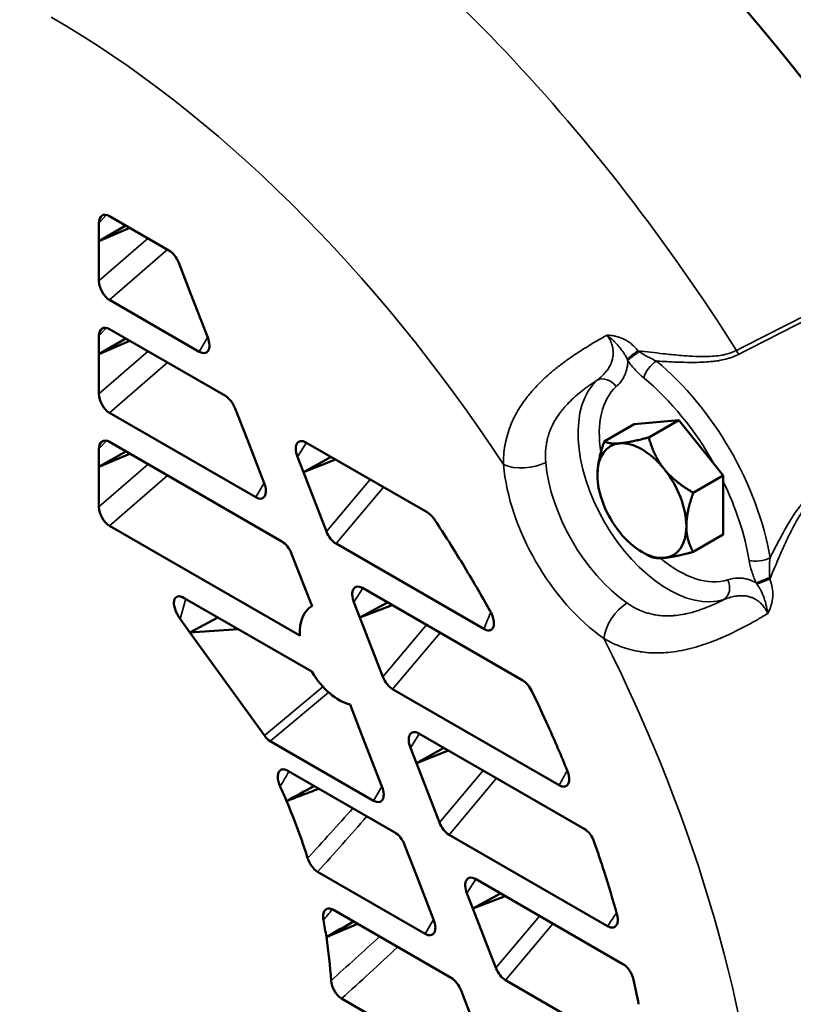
# Model space of a CAD drawing. Header units: inches. Extents: x 1 to 237, y 4 to 150.
# Tile 150 of 237: x 178.29 to 181.34, y 79.38 to 83.26. Entities that reach past the tile are written whole.
import ezdxf

# ---------------------------------------------------------------- set-up
doc = ezdxf.new("R2010")
doc.units = ezdxf.units.IN
doc.header["$LTSCALE"] = 7
doc.header["$MEASUREMENT"] = 0
doc.layers.add('Visible (ANSI)', color=7, linetype='Continuous', lineweight=50)
doc.layers.add('Visible Narrow (ANSI)', color=7, linetype='Continuous', lineweight=35)

msp = doc.modelspace()

# ---------------------------------------------------------------- linework, layer by layer
at = {"layer": 'Visible (ANSI)'}
for p, q in [((178.6062, 82.457), (178.6062, 82.3857)), ((178.8812, 82.3494), (178.6479, 82.4841)), ((178.7123, 82.4469), (178.6062, 82.3857)), ((178.7279, 82.4379), (178.6062, 82.3857)), ((178.6062, 82.3857), (178.6062, 82.2289)), ((178.9676, 82.1771), (178.9197, 82.3004)), ((178.6475, 82.1545), (179.0005, 81.9506)), ((179.0338, 82.0064), (178.9676, 82.1771)), ((179.1033, 81.777), (178.6479, 82.0399)), ((178.6062, 82.0128), (178.6062, 81.9415)), ((178.7123, 82.0028), (178.6062, 81.9415)), ((178.7279, 81.9937), (178.6062, 81.9415)), ((178.6062, 81.9415), (178.6062, 81.7847)), ((179.1897, 81.6047), (179.1418, 81.728)), ((178.6475, 81.7103), (179.2226, 81.3783)), ((180.7111, 81.6663), (180.886, 81.6819)), ((180.7681, 81.6138), (180.886, 81.6819)), ((180.886, 81.6819), (181.0256, 81.5082)), ((180.5932, 81.5982), (180.7111, 81.6663)), ((179.2559, 81.434), (179.1897, 81.6047)), ((178.6062, 81.5686), (178.6062, 81.4974)), ((179.3253, 81.2046), (178.6479, 81.5957)), ((179.8962, 81.3192), (179.4201, 81.5941)), ((178.7123, 81.5586), (178.6062, 81.4974)), ((178.7279, 81.5495), (178.6062, 81.4974)), ((179.3867, 81.5377), (179.4101, 81.4774)), ((179.5187, 81.5372), (179.4101, 81.4774)), ((179.5367, 81.5268), (179.4101, 81.4774)), ((178.6062, 81.4974), (178.6062, 81.3405)), ((181.0256, 81.5082), (181.0608, 81.4644)), ((179.4101, 81.4774), (179.5007, 81.2439)), ((180.9429, 81.3963), (181.0608, 81.4644)), ((181.0608, 81.4644), (181.0608, 81.4407)), ((181.0608, 81.4407), (181.0608, 81.2313)), ((178.6475, 81.2661), (179.3962, 80.8339)), ((180.9429, 81.1632), (181.0608, 81.2313)), ((179.5385, 81.1959), (180.1193, 80.8605)), ((179.4117, 81.0323), (179.3639, 81.1556)), ((180.741, 81.1632), (180.7681, 81.1476)), ((179.4439, 80.9494), (179.4117, 81.0323)), ((180.2722, 80.658), (179.6422, 81.0217)), ((179.443, 80.6925), (178.9417, 80.9819)), ((179.4439, 80.9494), (179.4429, 80.9489)), ((179.6088, 80.9653), (179.6322, 80.905)), ((179.7407, 80.9648), (179.6322, 80.905)), ((179.7588, 80.9544), (179.6322, 80.905)), ((179.0736, 80.9058), (178.9635, 80.8469)), ((179.6322, 80.905), (179.7228, 80.6715)), ((178.925, 80.9003), (178.9635, 80.8469)), ((179.1549, 80.8589), (178.9635, 80.8469)), ((178.9635, 80.8469), (179.2567, 80.4406)), ((179.7606, 80.6235), (180.4152, 80.2455)), ((179.6338, 80.4599), (179.5938, 80.5631)), ((179.719, 80.2403), (179.6338, 80.4599)), ((180.5144, 80.074), (179.8642, 80.4493)), ((179.2796, 80.4191), (179.6858, 80.1845)), ((179.8309, 80.3929), (179.8543, 80.3326)), ((179.9628, 80.3924), (179.8543, 80.3326)), ((179.9809, 80.382), (179.8543, 80.3326)), ((179.8543, 80.3326), (179.9449, 80.0991)), ((179.7695, 80.0598), (179.3492, 80.3025)), ((179.9827, 80.0511), (180.606, 79.6912)), ((179.8559, 79.8875), (179.8081, 80.0109)), ((179.4661, 79.9052), (179.8889, 79.6611)), ((179.9221, 79.7169), (179.8559, 79.8875)), ((180.6665, 79.542), (180.0863, 79.8769)), ((180.053, 79.8205), (180.0764, 79.7602)), ((180.1849, 79.82), (180.0764, 79.7602)), ((180.203, 79.8096), (180.0764, 79.7602)), ((179.9916, 79.4874), (179.528, 79.7551)), ((180.0764, 79.7602), (180.167, 79.5267)), ((180.2048, 79.4787), (180.718, 79.1824)), ((180.078, 79.3151), (180.0301, 79.4385)), ((179.5604, 79.4066), (180.111, 79.0887))]:
    msp.add_line(p, q, dxfattribs=at)
for centre, major_axis, ratio, start_param, end_param in [((179.7714, 80.8053), (-2.2598, 4.2138), 0.597134, 4.844206, 6.188799), ((179.6135, 80.7141), (2.3856, -4.1321), 0.57735, 1.746589, 2.349468), ((178.6487, 82.4315), (0.0285, -0.0557), 0.565091, 2.423628, 3.976524), ((178.8833, 82.296), (-0.0297, 0.0565), 0.547535, 4.507331, 5.569358), ((178.6488, 82.2059), (0.0277, -0.0546), 0.59268, 4.003687, 5.54467), ((178.6487, 81.9873), (0.0285, -0.0557), 0.565091, 2.423628, 3.976524), ((178.996, 82.0054), (-0.0326, 0.058), 0.521269, 2.420312, 4.444759), ((178.6488, 81.7617), (0.0277, -0.0546), 0.59268, 4.003687, 5.54467), ((179.1054, 81.7236), (-0.0297, 0.0565), 0.547535, 4.507331, 5.569358), ((178.6487, 81.5432), (0.0285, -0.0557), 0.565091, 2.423628, 3.976524), ((179.424, 81.5397), (-0.0318, 0.0576), 0.52755, 5.565202, 7.604223), ((180.741, 81.3651), (-0.1236, 0.2141), 0.57735, 6.021386, 7.068583), ((180.741, 81.3651), (-0.1236, 0.2141), 0.57735, 4.974188, 6.021386), ((180.741, 81.3651), (0.1236, -0.2141), 0.57735, 0.785398, 1.832596), ((180.741, 81.3651), (-0.1236, 0.2141), 0.57735, 0.785398, 1.832596), ((179.2181, 81.433), (-0.0326, 0.058), 0.521269, 2.420312, 4.444759), ((178.6488, 81.3175), (0.0277, -0.0546), 0.59268, 4.003687, 5.54467), ((178.4185, 80.0242), (-1.6875, 2.9228), 0.57735, 4.752821, 4.813278), ((180.741, 81.3651), (0.1236, -0.2141), 0.57735, 6.021386, 7.068583), ((179.5369, 81.2489), (0.0291, -0.0562), 0.55468, 4.518875, 5.568533), ((180.741, 81.3651), (0.1236, -0.2141), 0.57735, 4.974188, 6.021386), ((179.3275, 81.1512), (-0.0297, 0.0565), 0.547535, 4.507331, 5.569358), ((178.4185, 80.0242), (-1.6875, 2.9228), 0.57735, 4.68908, 4.752821), ((179.6461, 80.9673), (-0.0318, 0.0576), 0.52755, 5.565202, 7.604223), ((178.9506, 80.9247), (0.0403, -0.0609), 0.478823, 2.376303, 4.796366), ((179.5498, 80.759), (-0.109, 0.1887), 0.57735, 6.255905, 7.146671), ((179.5498, 80.759), (0.109, -0.1887), 0.57735, 4.73141, 5.786867), ((179.759, 80.6765), (0.0291, -0.0562), 0.55468, 4.518875, 5.568533), ((180.2753, 80.6041), (-0.0307, 0.0571), 0.536555, 4.628767, 5.567762), ((178.4185, 80.0242), (-1.6875, 2.9228), 0.57735, 4.538283, 4.583848), ((179.2812, 80.4702), (0.0277, -0.0543), 0.598313, 4.96541, 5.538356), ((179.8682, 80.3949), (-0.0318, 0.0576), 0.52755, 5.565202, 7.604223), ((178.4185, 80.0242), (-1.6875, 2.9228), 0.57735, 4.481285, 4.538283), ((178.4185, 80.0242), (0.78, -1.351), 0.57735, 1.36087, 1.401659), ((179.6813, 80.2393), (-0.0326, 0.058), 0.521269, 2.420312, 4.444759), ((178.4185, 80.0242), (0.78, -1.351), 0.57735, 1.203012, 1.36087), ((179.9811, 80.1041), (0.0291, -0.0562), 0.55468, 4.518875, 5.568533), ((179.7717, 80.0065), (-0.0297, 0.0565), 0.547535, 4.507331, 5.569358), ((180.5162, 80.0208), (0.0293, -0.0563), 0.552107, 1.308182, 2.427105), ((178.4185, 80.0242), (-1.6875, 2.9228), 0.57735, 4.352452, 4.389877), ((179.4652, 79.9579), (0.0286, -0.0559), 0.562797, 4.418248, 5.566589), ((178.4185, 80.0242), (-1.6875, 2.9228), 0.57735, 4.297673, 4.352452), ((180.0903, 79.8225), (-0.0318, 0.0576), 0.52755, 5.565202, 7.604223), ((178.4185, 80.0242), (0.78, -1.351), 0.57735, 0.982178, 1.029998), ((179.8844, 79.7158), (-0.0326, 0.058), 0.521269, 2.420312, 4.444759), ((178.4185, 80.0242), (0.78, -1.351), 0.57735, 0.855185, 0.982178), ((180.2032, 79.5317), (0.0291, -0.0562), 0.55468, 4.518875, 5.568533), ((180.6673, 79.4894), (0.0285, -0.0557), 0.564957, 1.139277, 2.423497), ((179.5613, 79.4582), (0.0278, -0.0548), 0.587844, 4.074861, 5.549828), ((179.9938, 79.4341), (-0.0297, 0.0565), 0.547535, 4.507331, 5.569358), ((178.4185, 80.0242), (-1.6875, 2.9228), 0.57735, 4.181278, 4.213321)]:
    msp.add_ellipse(centre, major_axis=major_axis, ratio=ratio, start_param=start_param, end_param=end_param, dxfattribs=at)
for points, weights in [([(180.6536, 81.5904), (180.6942, 81.594), (180.7681, 81.6138)], [1.49417609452, 1.49417609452, 1.38689907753]), ([(180.7681, 81.6138), (180.7879, 81.5399), (180.8284, 81.4895)], [1.38689907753, 1.49417609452, 1.49417609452]), ([(180.5662, 81.466), (180.5662, 81.5201), (180.5932, 81.5982)], [1.49417609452, 1.49417609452, 1.38689907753]), ([(180.5932, 81.5982), (180.613, 81.5868), (180.6536, 81.5904)], [1.38689907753, 1.49417609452, 1.49417609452]), ([(180.8284, 81.4895), (180.869, 81.439), (180.9429, 81.3963)], [1.49417609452, 1.49417609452, 1.38689907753]), ([(180.9429, 81.3963), (180.9158, 81.3183), (180.9158, 81.2642)], [1.38689907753, 1.49417609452, 1.49417609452]), ([(180.9158, 81.2642), (180.9158, 81.2101), (180.9429, 81.1632)], [1.49417609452, 1.49417609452, 1.38689907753]), ([(180.8284, 81.1398), (180.7879, 81.1362), (180.7681, 81.1476)], [1.49417609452, 1.49417609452, 1.38689907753]), ([(180.9429, 81.1632), (180.869, 81.1434), (180.8284, 81.1398)], [1.38689907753, 1.49417609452, 1.49417609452]), ([(179.4712, 80.2321), (179.4071, 80.2074), (179.3439, 80.1831)], [1.00004373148, 1.00003730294, 1.00001321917])]:
    msp.add_rational_spline(points, weights, degree=2, dxfattribs=at)
for points, knots in [([(179.8962, 81.3192), (179.9017, 81.316), (179.9073, 81.3116), (179.9179, 81.3009), (179.923, 81.2947), (179.9274, 81.2879)], [-0.1223026, -0.1223026, -0.1223026, -0.1223026, -0.0620396, -0.0620396, 0, 0, 0, 0]), ([(180.1448, 80.9301), (180.1491, 80.9225), (180.1526, 80.9145), (180.1574, 80.8993), (180.1589, 80.8922), (180.1596, 80.8795), (180.1591, 80.874), (180.1561, 80.8647), (180.1538, 80.861), (180.1477, 80.8561), (180.1441, 80.8548), (180.1367, 80.8543), (180.1332, 80.8548), (180.1262, 80.857), (180.1228, 80.8585), (180.1193, 80.8605)], [-0.361515, -0.361515, -0.361515, -0.361515, -0.2953238, -0.2953238, -0.2351091, -0.2351091, -0.1807575, -0.1807575, -0.1276237, -0.1276237, -0.0775837, -0.0775837, -0.037204, -0.037204, 0, 0, 0, 0]), ([(179.3186, 80.2407), (179.3159, 80.2468), (179.3137, 80.2529), (179.3102, 80.2663), (179.3093, 80.2734), (179.3095, 80.2859), (179.3105, 80.2913), (179.3144, 80.3001), (179.3173, 80.3035), (179.3243, 80.3076), (179.3283, 80.3084), (179.3354, 80.3079), (179.3382, 80.3073), (179.3438, 80.3053), (179.3465, 80.3041), (179.3492, 80.3025)], [-0.3374016, -0.3374016, -0.3374016, -0.3374016, -0.2862493, -0.2862493, -0.2253834, -0.2253834, -0.1687008, -0.1687008, -0.1130052, -0.1130052, -0.0612738, -0.0612738, -0.029487, -0.029487, 0, 0, 0, 0]), ([(180.4476, 80.3031), (180.4501, 80.297), (180.4521, 80.2909), (180.4548, 80.2783), (180.4554, 80.2719), (180.4548, 80.2603), (180.4535, 80.2551), (180.4492, 80.2467), (180.4462, 80.2436), (180.439, 80.2401), (180.4349, 80.2395), (180.4256, 80.2406), (180.4204, 80.2425), (180.4152, 80.2455)], [-0.3259255, -0.3259255, -0.3259255, -0.3259255, -0.2750812, -0.2750812, -0.2192131, -0.2192131, -0.1629628, -0.1629628, -0.1077728, -0.1077728, -0.0559763, -0.0559763, 0, 0, 0, 0]), ([(179.4887, 79.7147), (179.4878, 79.7195), (179.4873, 79.7241), (179.4872, 79.7331), (179.4877, 79.7375), (179.4901, 79.7468), (179.4924, 79.7512), (179.4987, 79.7577), (179.5026, 79.7597), (179.5104, 79.7608), (179.5139, 79.7605), (179.521, 79.7586), (179.5245, 79.7571), (179.528, 79.7551)], [-0.2794628, -0.2794628, -0.2794628, -0.2794628, -0.2391086, -0.2391086, -0.1955689, -0.1955689, -0.1368948, -0.1368948, -0.079279, -0.079279, -0.0380044, -0.0380044, 0, 0, 0, 0]), ([(180.6429, 79.7382), (180.6444, 79.7328), (180.6454, 79.7275), (180.6464, 79.7168), (180.6463, 79.7116), (180.6445, 79.7015), (180.6426, 79.6968), (180.637, 79.6897), (180.6335, 79.6873), (180.6257, 79.6854), (180.6218, 79.6855), (180.6139, 79.6873), (180.61, 79.6889), (180.606, 79.6912)], [-0.2965617, -0.2965617, -0.2965617, -0.2965617, -0.2513763, -0.2513763, -0.2024168, -0.2024168, -0.145209, -0.145209, -0.0891566, -0.0891566, -0.0426066, -0.0426066, 0, 0, 0, 0])]:
    msp.add_open_spline(points, degree=3, knots=knots, dxfattribs=at)
for points in [[(179.4526, 80.2428), (179.4164, 80.2229), (179.3801, 80.203), (179.3439, 80.1831)], [(179.6074, 79.7093), (179.5717, 79.6891), (179.536, 79.6689), (179.5003, 79.6486)], [(179.6233, 79.7001), (179.5823, 79.6829), (179.5413, 79.6658), (179.5003, 79.6486)]]:
    msp.add_open_spline(points, degree=3, dxfattribs=at)
at = {"layer": 'Visible Narrow (ANSI)'}
for p, q in [((178.6357, 82.4889), (178.6062, 82.457)), ((178.6062, 82.2289), (178.7991, 82.3968)), ((178.8753, 82.3528), (178.6475, 82.1545)), ((178.6357, 82.0448), (178.6062, 82.0128)), ((179.0005, 81.9506), (179.0335, 82.007)), ((178.6062, 81.7847), (178.7991, 81.9527)), ((178.8753, 81.9086), (178.6475, 81.7103)), ((178.6357, 81.6006), (178.6062, 81.5686)), ((179.4217, 81.5932), (179.3867, 81.5377)), ((178.6062, 81.3405), (178.7991, 81.5085)), ((178.8753, 81.4645), (178.6475, 81.2661)), ((179.5007, 81.2439), (179.6725, 81.4484)), ((179.2226, 81.3783), (179.2556, 81.4347)), ((179.7251, 81.418), (179.5385, 81.1959)), ((181.2424, 81.0963), (181.2424, 81.0963)), ((179.6438, 81.0208), (179.6088, 80.9653)), ((178.9475, 80.9786), (178.925, 80.9003)), ((179.7228, 80.6715), (179.8946, 80.876)), ((179.9472, 80.8456), (179.7606, 80.6235)), ((179.2567, 80.4406), (179.4869, 80.6329)), ((179.5092, 80.6109), (179.2796, 80.4191)), ((179.8659, 80.4484), (179.8309, 80.3929)), ((179.9449, 80.0991), (180.1167, 80.3036)), ((180.1693, 80.2732), (179.9827, 80.0511)), ((179.6858, 80.1845), (179.7188, 80.2409)), ((180.088, 79.876), (180.053, 79.8205)), ((179.8889, 79.6611), (179.9219, 79.7175)), ((180.167, 79.5267), (180.3388, 79.7312)), ((180.3913, 79.7008), (180.2048, 79.4787))]:
    msp.add_line(p, q, dxfattribs=at)
for centre, major_axis, ratio, start_param, end_param in [((178.9211, 80.3143), (2.36, -4.0876), 0.57735, 1.63988, 2.281567), ((178.4185, 80.0242), (1.9855, -3.439), 0.57735, 1.670338, 2.356194), ((180.7231, 81.9468), (0.0481, 0.0359), 0.086103, 1.463267, 2.483361), ((180.7281, 81.94), (0.049, 0.0346), 0.127056, 1.427443, 2.520324), ((180.6498, 81.8499), (0.1644, -0.0978), 0.673802, 1.477736, 1.512383), ((181.1381, 81.9754), (-0.0272, 0.0535), 0.530506, 1.668373, 1.977447), ((180.6547, 81.8773), (-0.0562, 0.1443), 0.279378, 4.870404, 4.909585), ((180.7908, 81.8722), (0.0382, 0.0463), 0.442924, 0.906037, 2.441926), ((180.6757, 81.3274), (0.4118, -0.7133), 0.57735, 0.997423, 2.14417), ((180.845, 81.4252), (0.251, -0.4348), 0.57735, 3.263067, 6.161718), ((180.5974, 81.7888), (-0.0401, 0.0446), 0.81048, 4.542669, 6.078559), ((180.6347, 81.3037), (-0.3818, 0.6613), 0.57735, 4.688265, 5.285763), ((180.886, 81.4488), (-0.221, 0.3828), 0.57735, 0.121474, 0.984593), ((180.9106, 81.463), (0.3313, -0.5738), 0.57735, 3.918851, 3.918853), ((180.2817, 81.5556), (0.1195, 0.0105), 0.512989, 3.8793, 5.415189), ((180.6385, 81.3059), (-0.3141, 0.544), 0.57735, 0.891455, 2.250138), ((180.7204, 81.3532), (0.2541, -0.4401), 0.57735, 4.033047, 5.391731), ((180.6347, 81.3037), (-0.3818, 0.6613), 0.57735, 4.139015, 4.588464), ((180.886, 81.4488), (0.221, -0.3828), 0.57735, 5.266043, 6.161711), ((181.205, 81.1547), (0.0592, 0.01), 0.442924, 3.841259, 5.377149), ((181.2324, 81.0665), (0.0545, 0.0252), 0.127056, 3.762862, 4.855742), ((181.1152, 81.0437), (0.0025, -0.1913), 0.673802, 1.62921, 1.663856), ((181.0362, 81.0288), (0.0186, -0.057), 0.81048, 0.204562, 1.740516), ((181.1414, 81.0343), (-0.0969, 0.1209), 0.279378, 4.515193, 4.554374), ((181.2358, 81.0588), (0.0551, 0.0237), 0.086103, 3.799825, 4.819919), ((180.6763, 80.8721), (0.0688, 0.0983), 0.512989, 0.867996, 2.403886), ((172.0666, 75.5057), (8.1722, 7.7932), 0.277186, 5.715827, 5.726696), ((178.4185, 80.0242), (1.9855, -3.439), 0.57735, 0.261799, 1.471255), ((178.529, 80.088), (1.9349, -3.3513), 0.57735, 1.446433, 1.446435), ((173.1883, 76.1806), (7.8958, 7.5295), 0.277186, 5.540257, 5.548852), ((178.2717, 80.0329), (2.6047, 2.541), 0.241803, 4.926986, 5.002044), ((178.3115, 79.9962), (2.5889, 2.5817), 0.245897, 4.919913, 5.002042), ((177.8119, 79.3097), (2.7503, 2.778), 0.250251, 5.097247, 5.11238), ((174.31, 76.8554), (7.6193, 7.2659), 0.277186, 5.37942, 5.386907), ((179.1385, 80.4047), (2.9287, 2.717), 0.235794, 4.624265, 4.68877), ((179.1815, 80.3746), (2.926, 2.771), 0.240181, 4.615321, 4.689744)]:
    msp.add_ellipse(centre, major_axis=major_axis, ratio=ratio, start_param=start_param, end_param=end_param, dxfattribs=at)
for points in [[(181.1125, 81.9558), (181.332, 82.0675), (181.5523, 82.1778), (181.7738, 82.2859)], [(181.7827, 82.2738), (181.5617, 82.1647), (181.3419, 82.0535), (181.1228, 81.941)], [(180.5523, 81.9865), (180.5523, 81.9865), (180.5523, 81.9865), (180.5523, 81.9865)], [(180.3625, 81.5614), (180.3615, 81.5463), (180.3617, 81.531), (180.3631, 81.5156)], [(179.3534, 80.3001), (179.342, 80.2802), (179.3304, 80.2604), (179.3186, 80.2407)]]:
    msp.add_open_spline(points, degree=3, dxfattribs=at)
for points, knots in [([(180.1968, 81.5066), (180.1964, 81.5322), (180.1982, 81.557), (180.2024, 81.5815), (180.2045, 81.5939), (180.2072, 81.6064), (180.2106, 81.6187), (180.214, 81.6311), (180.218, 81.6433), (180.2226, 81.6554), (180.223, 81.6566), (180.2235, 81.6577), (180.2239, 81.6588), (180.2284, 81.6704), (180.2336, 81.6818), (180.2392, 81.6931), (180.2395, 81.6937), (180.2399, 81.6944), (180.2402, 81.695), (180.2457, 81.7058), (180.2516, 81.7164), (180.2581, 81.7268), (180.2587, 81.7279), (180.2594, 81.7289), (180.26, 81.73), (180.2667, 81.7407), (180.274, 81.7512), (180.2817, 81.7616), (180.2901, 81.773), (180.2991, 81.7841), (180.3087, 81.7952), (180.3091, 81.7957), (180.3095, 81.7961), (180.3099, 81.7966), (180.3181, 81.806), (180.3267, 81.8152), (180.3355, 81.8242), (180.3369, 81.8256), (180.3383, 81.827), (180.3397, 81.8284), (180.35, 81.8387), (180.3608, 81.8488), (180.3719, 81.8586), (180.3834, 81.8688), (180.3954, 81.8789), (180.4077, 81.8886), (180.4193, 81.8978), (180.4311, 81.9068), (180.4433, 81.9156), (180.444, 81.9161), (180.4447, 81.9166), (180.4454, 81.9171), (180.4573, 81.9257), (180.4696, 81.9342), (180.4819, 81.9424), (180.495, 81.9511), (180.5083, 81.9596), (180.5217, 81.9679), (180.5485, 81.9846), (180.5759, 82.0005), (180.6038, 82.0159)], [0, 0, 0, 0, 0.00233681, 0.00233681, 0.00233681, 0.00352771, 0.00352771, 0.00352771, 0.00472083, 0.00472083, 0.00472083, 0.0048295, 0.0048295, 0.0048295, 0.00597045, 0.00597045, 0.00597045, 0.00603688, 0.00603688, 0.00603688, 0.00713353, 0.00713353, 0.00713353, 0.00724425, 0.00724425, 0.00724425, 0.0083709, 0.0083709, 0.0083709, 0.00960567, 0.00960567, 0.00960567, 0.009659, 0.009659, 0.009659, 0.01070326, 0.01070326, 0.01070326, 0.01086638, 0.01086638, 0.01086638, 0.01206785, 0.01206785, 0.01206785, 0.01331708, 0.01331708, 0.01331708, 0.0144885, 0.0144885, 0.0144885, 0.01455554, 0.01455554, 0.01455554, 0.01569588, 0.01569588, 0.01569588, 0.01690325, 0.01690325, 0.01690325, 0.019318, 0.019318, 0.019318, 0.019318]), ([(180.5654, 81.8392), (180.5716, 81.8441), (180.5776, 81.8491), (180.5885, 81.8594), (180.5935, 81.8646), (180.6021, 81.8749), (180.6059, 81.8799), (180.6101, 81.8864), (180.6108, 81.8875), (180.6148, 81.8941), (180.6177, 81.8997), (180.6207, 81.9072), (180.6212, 81.9086), (180.6235, 81.915), (180.625, 81.9202), (180.6266, 81.9285), (180.6271, 81.9315), (180.628, 81.9398), (180.6282, 81.9452), (180.6278, 81.9543), (180.6274, 81.9579), (180.626, 81.9675), (180.6247, 81.9735), (180.6217, 81.9829), (180.6204, 81.9863), (180.6165, 81.9956), (180.6136, 82.0011), (180.6083, 82.0097), (180.6061, 82.0128), (180.6038, 82.0159)], [0, 0, 0, 0, 0.000797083, 0.000797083, 0.001526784, 0.001526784, 0.002155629, 0.002155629, 0.002290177, 0.002290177, 0.002905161, 0.002905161, 0.003053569, 0.003053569, 0.003546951, 0.003546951, 0.003816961, 0.003816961, 0.004283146, 0.004283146, 0.004580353, 0.004580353, 0.005065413, 0.005065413, 0.005343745, 0.005343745, 0.005820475, 0.005820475, 0.006107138, 0.006107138, 0.006107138, 0.006107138]), ([(180.6038, 82.0159), (180.6097, 82.0157), (180.6156, 82.0153), (180.6273, 82.0138), (180.6332, 82.0128), (180.6391, 82.0113), (180.6394, 82.0113), (180.6495, 82.0088), (180.6591, 82.0054), (180.6694, 82.0005), (180.6706, 82), (180.6721, 81.9992), (180.6723, 81.9991), (180.6778, 81.9963), (180.6829, 81.9933), (180.6924, 81.987), (180.6969, 81.9837), (180.7013, 81.98), (180.7014, 81.9799), (180.7104, 81.9723), (180.7183, 81.964), (180.7252, 81.9548)], [-0.000011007, -0.000011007, -0.000011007, -0.000011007, 0.000439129, 0.000439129, 0.000889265, 0.000889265, 0.000908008, 0.000908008, 0.001685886, 0.001685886, 0.001789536, 0.001789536, 0.001811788, 0.001811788, 0.002260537, 0.002260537, 0.002689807, 0.002689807, 0.002704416, 0.002704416, 0.003590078, 0.003590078, 0.003590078, 0.003590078]), ([(180.6832, 81.921), (180.6807, 81.9264), (180.678, 81.9317), (180.675, 81.9368), (180.6736, 81.9392), (180.6722, 81.9416), (180.6707, 81.9439), (180.6698, 81.9453), (180.669, 81.9466), (180.6681, 81.9479), (180.6646, 81.9532), (180.6609, 81.9583), (180.6569, 81.9632), (180.6545, 81.9664), (180.6519, 81.9695), (180.6493, 81.9725), (180.6488, 81.9731), (180.6484, 81.9736), (180.6479, 81.9741), (180.6438, 81.9789), (180.6396, 81.9835), (180.6352, 81.9879), (180.6327, 81.9904), (180.6302, 81.9929), (180.6277, 81.9953), (180.6269, 81.9961), (180.6261, 81.9968), (180.6253, 81.9976), (180.6223, 82.0004), (180.6192, 82.0032), (180.6161, 82.0059), (180.6125, 82.009), (180.6088, 82.012), (180.605, 82.0149), (180.6046, 82.0152), (180.6042, 82.0156), (180.6038, 82.0159)], [0, 0, 0, 0, 0.000456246, 0.000456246, 0.000456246, 0.000672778, 0.000672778, 0.000672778, 0.000797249, 0.000797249, 0.000797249, 0.001285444, 0.001285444, 0.001285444, 0.001594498, 0.001594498, 0.001594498, 0.001649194, 0.001649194, 0.001649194, 0.002125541, 0.002125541, 0.002125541, 0.002391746, 0.002391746, 0.002391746, 0.002476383, 0.002476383, 0.002476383, 0.002790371, 0.002790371, 0.002790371, 0.003149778, 0.003149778, 0.003149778, 0.003188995, 0.003188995, 0.003188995, 0.003188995]), ([(180.7252, 81.9548), (180.7585, 81.9508), (180.7917, 81.9467), (180.8253, 81.9429), (180.8257, 81.9429), (180.8471, 81.9405), (180.8679, 81.9383), (180.9013, 81.9353), (180.9139, 81.9343), (180.9265, 81.9335), (180.9265, 81.9335), (180.9433, 81.9324), (180.9598, 81.9318), (180.9902, 81.9315), (181.0043, 81.9319), (181.0202, 81.933), (181.0223, 81.9332), (181.0246, 81.9334), (181.0247, 81.9334), (181.0357, 81.9344), (181.0463, 81.9357), (181.0614, 81.9386), (181.0661, 81.9396), (181.0707, 81.9407), (181.0707, 81.9407), (181.0708, 81.9407), (181.0792, 81.9428), (181.0873, 81.9453), (181.1011, 81.9505), (181.1069, 81.953), (181.1125, 81.9558)], [0.00116864, 0.00116864, 0.00116864, 0.00116864, 0.00371929, 0.00371929, 0.00375566, 0.00375566, 0.00536457, 0.00536457, 0.0063391, 0.0063391, 0.00634269, 0.00634269, 0.0076428, 0.0076428, 0.00875677, 0.00875677, 0.00892971, 0.00892971, 0.00894039, 0.00894039, 0.00981784, 0.00981784, 0.01022322, 0.01022322, 0.01022506, 0.01022506, 0.01022506, 0.0109631, 0.0109631, 0.01151673, 0.01151673, 0.01151673, 0.01151673]), ([(180.7307, 81.9511), (180.7384, 81.9458), (180.7463, 81.9409), (180.7543, 81.9364), (180.7573, 81.9346), (180.7604, 81.9329), (180.7635, 81.9312), (180.7636, 81.9311), (180.7638, 81.931), (180.7639, 81.931), (180.7751, 81.9248), (180.7866, 81.9192), (180.7982, 81.914)], [0, 0, 0, 0, 0.000706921, 0.000706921, 0.000706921, 0.000979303, 0.000979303, 0.000979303, 0.0009902, 0.0009902, 0.0009902, 0.0019804, 0.0019804, 0.0019804, 0.0019804]), ([(180.6856, 81.9155), (180.6856, 81.9124), (180.6854, 81.9094), (180.6852, 81.9064), (180.685, 81.9037), (180.6847, 81.9011), (180.6844, 81.8985), (180.6837, 81.8931), (180.6827, 81.8878), (180.6815, 81.8828), (180.6811, 81.8808), (180.6805, 81.8788), (180.68, 81.8768), (180.6777, 81.869), (180.6749, 81.8618), (180.6716, 81.855), (180.6711, 81.8539), (180.6705, 81.8527), (180.6699, 81.8516), (180.6619, 81.8363), (180.6516, 81.8239), (180.6398, 81.8133)], [0.001213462, 0.001213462, 0.001213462, 0.001213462, 0.001503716, 0.001503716, 0.001503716, 0.001760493, 0.001760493, 0.001760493, 0.00230754, 0.00230754, 0.00230754, 0.002527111, 0.002527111, 0.002527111, 0.003401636, 0.003401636, 0.003401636, 0.003549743, 0.003549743, 0.003549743, 0.005589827, 0.005589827, 0.005589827, 0.005589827]), ([(180.7483, 81.8477), (180.737, 81.857), (180.7261, 81.8673), (180.7157, 81.8786), (180.7052, 81.8899), (180.695, 81.9022), (180.6856, 81.9155)], [0, 0, 0, 0, 0.001229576, 0.001229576, 0.001229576, 0.002459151, 0.002459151, 0.002459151, 0.002459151]), ([(181.1228, 81.941), (181.1131, 81.936), (181.1031, 81.9318), (181.088, 81.9266), (181.0832, 81.9251), (181.0692, 81.9212), (181.0597, 81.919), (181.0436, 81.916), (181.037, 81.9149), (181.0236, 81.9131), (181.0168, 81.9123), (180.9999, 81.9108), (180.9898, 81.9101), (180.976, 81.9094), (180.9723, 81.9093), (180.9552, 81.9087), (180.9418, 81.9086), (180.9138, 81.9088), (180.899, 81.9092), (180.8644, 81.9104), (180.8443, 81.9114), (180.8155, 81.913), (180.8069, 81.9135), (180.7982, 81.914)], [0, 0, 0, 0, 0.000952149, 0.000952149, 0.001380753, 0.001380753, 0.002201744, 0.002201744, 0.002751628, 0.002751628, 0.003302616, 0.003302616, 0.004107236, 0.004107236, 0.004403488, 0.004403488, 0.005459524, 0.005459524, 0.006605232, 0.006605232, 0.008147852, 0.008147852, 0.008806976, 0.008806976, 0.008806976, 0.008806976]), ([(180.5654, 81.8392), (180.5574, 81.834), (180.5495, 81.8287), (180.5363, 81.8195), (180.531, 81.8157), (180.5213, 81.8086), (180.5169, 81.8053), (180.5042, 81.7956), (180.496, 81.789), (180.4871, 81.7814), (180.486, 81.7805), (180.4677, 81.7646), (180.4517, 81.749), (180.4327, 81.7272), (180.4283, 81.7219), (180.4218, 81.7135), (180.4195, 81.7105), (180.4111, 81.699), (180.4053, 81.6903), (180.3998, 81.681), (180.3995, 81.6805), (180.392, 81.6676), (180.3858, 81.655), (180.3788, 81.6375), (180.3771, 81.6328), (180.3727, 81.6197), (180.3703, 81.6111), (180.3682, 81.6017), (180.3681, 81.6012), (180.3659, 81.5912), (180.3644, 81.5819), (180.363, 81.5688), (180.3627, 81.5651), (180.3625, 81.5614)], [0.001826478, 0.001826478, 0.001826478, 0.001826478, 0.002556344, 0.002556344, 0.003058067, 0.003058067, 0.00348204, 0.00348204, 0.004289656, 0.004289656, 0.004396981, 0.004396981, 0.006188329, 0.006188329, 0.006752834, 0.006752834, 0.007065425, 0.007065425, 0.007935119, 0.007935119, 0.007984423, 0.007984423, 0.009216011, 0.009216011, 0.009652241, 0.009652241, 0.0104476, 0.0104476, 0.010499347, 0.010499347, 0.011347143, 0.011347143, 0.011679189, 0.011679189, 0.011679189, 0.011679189]), ([(181.245, 81.1402), (181.2489, 81.148), (181.2528, 81.1557), (181.2657, 81.1814), (181.2748, 81.1992), (181.2912, 81.2298), (181.2983, 81.2429), (181.3122, 81.2674), (181.319, 81.279), (181.3297, 81.2961), (181.3334, 81.302), (181.3448, 81.3192), (181.3527, 81.3304), (181.3651, 81.3464), (181.3693, 81.3515), (181.3801, 81.3641), (181.3868, 81.3714), (181.4053, 81.3894), (181.4175, 81.3994), (181.4306, 81.4078)], [0.002027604, 0.002027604, 0.002027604, 0.002027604, 0.00269546, 0.00269546, 0.004237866, 0.004237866, 0.005390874, 0.005390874, 0.006448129, 0.006448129, 0.007000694, 0.007000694, 0.008113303, 0.008113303, 0.008658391, 0.008658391, 0.009485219, 0.009485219, 0.010868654, 0.010868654, 0.010868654, 0.010868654]), ([(181.4383, 81.3915), (181.4262, 81.3835), (181.415, 81.3739), (181.4045, 81.363), (181.3957, 81.3538), (181.3874, 81.3437), (181.3796, 81.333), (181.378, 81.3309), (181.3766, 81.3288), (181.3751, 81.3267), (181.375, 81.3266), (181.3749, 81.3265), (181.3748, 81.3263), (181.3565, 81.3001), (181.3409, 81.2715), (181.3261, 81.2417), (181.3187, 81.2268), (181.3115, 81.2116), (181.3045, 81.1963), (181.2975, 81.181), (181.2907, 81.1656), (181.2839, 81.1501), (181.2838, 81.1497), (181.2836, 81.1492), (181.2834, 81.1488), (181.2701, 81.1183), (181.257, 81.0875), (181.2438, 81.0566)], [0, 0, 0, 0, 0.00128333, 0.00128333, 0.00128333, 0.00236436, 0.00236436, 0.00236436, 0.00257207, 0.00257207, 0.00257207, 0.00258553, 0.00258553, 0.00258553, 0.00517107, 0.00517107, 0.00517107, 0.00646383, 0.00646383, 0.00646383, 0.0077566, 0.0077566, 0.0077566, 0.00779186, 0.00779186, 0.00779186, 0.01034213, 0.01034213, 0.01034213, 0.01034213]), ([(181.245, 81.1402), (181.2436, 81.1275), (181.2428, 81.1148), (181.2425, 81.102), (181.2423, 81.0947), (181.2423, 81.0873), (181.2425, 81.08), (181.2427, 81.0744), (181.2429, 81.0688), (181.2434, 81.0632)], [0, 0, 0, 0, 0.0009902, 0.0009902, 0.0009902, 0.001554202, 0.001554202, 0.001554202, 0.0019804, 0.0019804, 0.0019804, 0.0019804]), ([(181.19, 81.042), (181.1832, 81.0567), (181.1776, 81.0715), (181.1731, 81.0862), (181.1686, 81.1009), (181.165, 81.1157), (181.1626, 81.1302)], [0, 0, 0, 0, 0.001230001, 0.001230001, 0.001230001, 0.002460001, 0.002460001, 0.002460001, 0.002460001]), ([(181.0786, 81.0533), (181.0917, 81.0576), (181.1054, 81.0602), (181.12, 81.0604), (181.1222, 81.0604), (181.1245, 81.0604), (181.1268, 81.0603), (181.128, 81.0602), (181.1292, 81.0602), (181.1305, 81.0601), (181.1351, 81.0598), (181.1399, 81.0592), (181.1448, 81.0583), (181.1477, 81.0578), (181.1507, 81.0571), (181.1537, 81.0564), (181.1556, 81.0559), (181.1576, 81.0554), (181.1596, 81.0548), (181.1669, 81.0526), (181.1743, 81.0497), (181.1818, 81.0461), (181.1845, 81.0448), (181.1873, 81.0435), (181.19, 81.042)], [0, 0, 0, 0, 0.001765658, 0.001765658, 0.001765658, 0.002039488, 0.002039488, 0.002039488, 0.002184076, 0.002184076, 0.002184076, 0.002730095, 0.002730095, 0.002730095, 0.003059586, 0.003059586, 0.003059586, 0.003276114, 0.003276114, 0.003276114, 0.00407951, 0.00407951, 0.00407951, 0.004368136, 0.004368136, 0.004368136, 0.004368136]), ([(181.236, 80.9209), (181.2353, 80.9261), (181.2345, 80.9313), (181.2335, 80.9365), (181.2327, 80.9406), (181.2318, 80.9446), (181.2309, 80.9486), (181.2306, 80.9497), (181.2304, 80.9508), (181.2301, 80.9519), (181.2286, 80.958), (181.227, 80.964), (181.2251, 80.97), (181.2241, 80.9733), (181.223, 80.9767), (181.2219, 80.9799), (181.2217, 80.9806), (181.2214, 80.9813), (181.2212, 80.982), (181.2177, 80.9918), (181.2138, 81.0013), (181.2093, 81.0105), (181.2086, 81.0119), (181.2079, 81.0134), (181.2071, 81.0148), (181.2031, 81.0225), (181.1986, 81.0299), (181.1935, 81.0371)], [-0.000011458, -0.000011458, -0.000011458, -0.000011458, 0.000388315, 0.000388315, 0.000388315, 0.000703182, 0.000703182, 0.000703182, 0.000788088, 0.000788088, 0.000788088, 0.001265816, 0.001265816, 0.001265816, 0.001532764, 0.001532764, 0.001532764, 0.001587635, 0.001587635, 0.001587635, 0.002387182, 0.002387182, 0.002387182, 0.002512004, 0.002512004, 0.002512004, 0.003186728, 0.003186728, 0.003186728, 0.003186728]), ([(181.2438, 81.0566), (181.2484, 81.0457), (181.2517, 81.0346), (181.2557, 81.0116), (181.2564, 80.9997), (181.255, 80.9764), (181.253, 80.9648), (181.248, 80.9479), (181.246, 80.9423), (181.2414, 80.9314), (181.2388, 80.926), (181.236, 80.9209)], [0, 0, 0, 0, 0.000889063, 0.000889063, 0.001778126, 0.001778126, 0.002667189, 0.002667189, 0.00311172, 0.00311172, 0.003556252, 0.003556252, 0.003556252, 0.003556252]), ([(181.236, 80.9209), (181.2343, 80.925), (181.2324, 80.9289), (181.2293, 80.9345), (181.2283, 80.9361), (181.2261, 80.9397), (181.2248, 80.9417), (181.2227, 80.9447), (181.2218, 80.9459), (181.217, 80.9523), (181.2128, 80.9571), (181.2075, 80.9621), (181.2067, 80.9628), (181.2042, 80.9651), (181.2024, 80.9666), (181.1958, 80.9718), (181.1908, 80.9751), (181.1855, 80.978), (181.1853, 80.9781), (181.1825, 80.9796), (181.1799, 80.9809), (181.1731, 80.9839), (181.1689, 80.9854), (181.1638, 80.9869), (181.1629, 80.9872), (181.1618, 80.9875), (181.1616, 80.9875), (181.1588, 80.9882), (181.1561, 80.9888), (181.1482, 80.9903), (181.1429, 80.9909), (181.1372, 80.9911), (181.1367, 80.9911), (181.134, 80.9912), (181.1319, 80.9912), (181.1241, 80.9911), (181.1186, 80.9906), (181.1122, 80.9897), (181.1113, 80.9896), (181.1092, 80.9892), (181.1081, 80.9891), (181.0992, 80.9875), (181.0916, 80.9855), (181.0772, 80.9811), (181.0704, 80.9787), (181.0638, 80.976)], [0, 0, 0, 0, 0.000333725, 0.000333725, 0.000479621, 0.000479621, 0.000656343, 0.000656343, 0.000765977, 0.000765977, 0.001262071, 0.001262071, 0.001344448, 0.001344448, 0.001531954, 0.001531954, 0.002024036, 0.002024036, 0.002049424, 0.002049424, 0.002297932, 0.002297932, 0.002697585, 0.002697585, 0.002790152, 0.002790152, 0.002802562, 0.002802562, 0.003063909, 0.003063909, 0.003566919, 0.003566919, 0.003618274, 0.003618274, 0.003829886, 0.003829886, 0.004385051, 0.004385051, 0.00448443, 0.00448443, 0.004595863, 0.004595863, 0.00539934, 0.00539934, 0.006127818, 0.006127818, 0.006127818, 0.006127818]), ([(180.6823, 80.9626), (180.6946, 80.954), (180.7072, 80.9464), (180.724, 80.938), (180.7279, 80.9361), (180.7404, 80.9306), (180.7493, 80.9272), (180.7611, 80.9234), (180.7639, 80.9226), (180.773, 80.92), (180.7795, 80.9184), (180.7873, 80.9168), (180.7885, 80.9166), (180.7976, 80.9149), (180.8055, 80.9138), (180.8237, 80.912), (180.8341, 80.9116), (180.8504, 80.9117), (180.8563, 80.912), (180.8666, 80.9127), (180.8711, 80.9131), (180.8861, 80.9147), (180.8967, 80.9163), (180.9091, 80.9187), (180.9109, 80.9191), (180.9296, 80.923), (180.9465, 80.9277), (180.9663, 80.9342), (180.9691, 80.9352), (180.983, 80.94), (180.9941, 80.9443), (181.0081, 80.9501), (181.0111, 80.9513), (181.0222, 80.9561), (181.0302, 80.9597), (181.0467, 80.9675), (181.0553, 80.9717), (181.0638, 80.976)], [0, 0, 0, 0, 0.00131366, 0.00131366, 0.00170018, 0.00170018, 0.00255154, 0.00255154, 0.0028051, 0.0028051, 0.00339705, 0.00339705, 0.00350637, 0.00350637, 0.00420765, 0.00420765, 0.00511229, 0.00511229, 0.0056102, 0.0056102, 0.00598661, 0.00598661, 0.0068612, 0.0068612, 0.00701274, 0.00701274, 0.00841529, 0.00841529, 0.00865021, 0.00865021, 0.00956559, 0.00956559, 0.00981784, 0.00981784, 0.01049068, 0.01049068, 0.01122039, 0.01122039, 0.01122039, 0.01122039]), ([(181.236, 80.9209), (181.2224, 80.9127), (181.2087, 80.9047), (181.1811, 80.8888), (181.1671, 80.8811), (181.1258, 80.8589), (181.0985, 80.8453), (181.0705, 80.8327), (181.0697, 80.8324), (181.0552, 80.8259), (181.0415, 80.8201), (181.0134, 80.809), (180.999, 80.8037), (180.9843, 80.7988), (180.984, 80.7987), (180.9699, 80.794), (180.956, 80.7898), (180.9277, 80.7822), (180.9135, 80.7788), (180.8988, 80.7759), (180.898, 80.7758), (180.883, 80.7728), (180.8688, 80.7706), (180.8421, 80.7676), (180.8295, 80.7666), (180.8156, 80.7661), (180.8142, 80.766), (180.8007, 80.7657), (180.7887, 80.7658), (180.765, 80.767), (180.7532, 80.7681), (180.7401, 80.77), (180.7386, 80.7702), (180.7358, 80.7706), (180.7345, 80.7708), (180.7204, 80.773), (180.7079, 80.7757), (180.6831, 80.7822), (180.6709, 80.7861), (180.6438, 80.7961), (180.6289, 80.8028), (180.6066, 80.8143), (180.599, 80.8186), (180.5915, 80.8231)], [0.01051096, 0.01051096, 0.01051096, 0.01051096, 0.01171769, 0.01171769, 0.01292442, 0.01292442, 0.01527128, 0.01527128, 0.01533788, 0.01533788, 0.01652015, 0.01652015, 0.01775134, 0.01775134, 0.01777184, 0.01777184, 0.01895808, 0.01895808, 0.02016481, 0.02016481, 0.0202278, 0.0202278, 0.02146559, 0.02146559, 0.02257827, 0.02257827, 0.02270351, 0.02270351, 0.023785, 0.023785, 0.02485355, 0.02485355, 0.02499173, 0.02499173, 0.02511067, 0.02511067, 0.02630088, 0.02630088, 0.02748866, 0.02748866, 0.02902069, 0.02902069, 0.02981866, 0.02981866, 0.02981866, 0.02981866])]:
    msp.add_open_spline(points, degree=3, knots=knots, dxfattribs=at)

doc.saveas('drawing.dxf')
